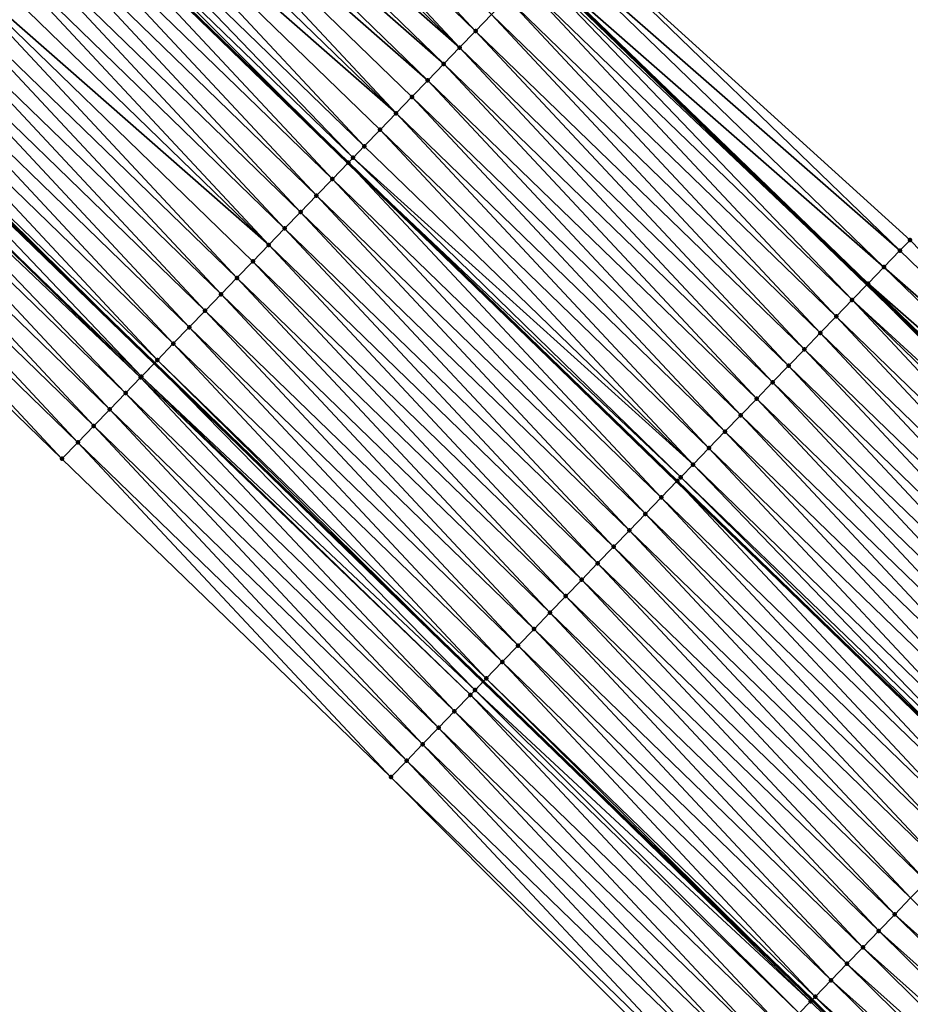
# Model space of a CAD drawing. Header units: feet. Extents: x 2017353 to 2024169, y 808050 to 818690.
# Tile 200 of 256: x 2019377 to 2019416, y 816846 to 816889. Entities that reach past the tile are written whole.
import ezdxf

# ---------------------------------------------------------------- set-up
doc = ezdxf.new("R2010")
doc.units = ezdxf.units.FT
doc.header["$MEASUREMENT"] = 0
for name, color, linetype, lineweight in [('EP_Travel Lane', 172, 'Continuous', 53), ('SB-Road Shots', 141, 'Continuous', 100), ('SB-Road X-Section', 40, 'Continuous', 13), ('STRIPING', 60, 'Continuous', 53)]:
    doc.layers.add(name, color=color, linetype=linetype, lineweight=lineweight)
doc.layers.add('I-77-MM15-17_SB-Surface-BORDER', color=7, linetype='Continuous')
doc.layers.add('I-77-MM15-17_SB-Surface-TIN', color=7, linetype='Continuous')

msp = doc.modelspace()

# ---------------------------------------------------------------- linework, layer by layer
at = {"layer": 'EP_Travel Lane'}
for points in [[(2019299.205944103, 816988.182783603, 258.1857839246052), (2019313.680638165, 816974.3818382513, 258.0544726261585), (2019328.167441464, 816960.5347940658, 257.9053196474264), (2019342.601729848, 816946.6917210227, 257.761268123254), (2019357.036084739, 816932.848584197, 257.6309822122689), (2019371.453173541, 816918.8672223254, 257.5165378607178), (2019385.804393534, 816904.9377977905, 257.3995169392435), (2019400.148569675, 816891.0364399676, 257.2949037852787), (2019414.524422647, 816877.1323609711, 257.1874299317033), (2019428.900270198, 816863.2282872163, 257.0784396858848), (2019443.24323385, 816849.079288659, 256.9530079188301), (2019457.470869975, 816835.0236352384, 256.8390027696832), (2019471.703754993, 816820.9457548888, 256.7502066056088), (2019485.912125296, 816806.8703382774, 256.6795946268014), (2019500.120424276, 816792.7949923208, 256.5844549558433), (2019514.308290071, 816778.5805825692, 256.5020654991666), (2019528.431972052, 816764.4202069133, 256.4280501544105), (2019542.555608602, 816750.2598768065, 256.3388117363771), (2019556.679266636, 816736.0995251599, 256.2567691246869), (2019570.802902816, 816721.9391954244, 256.1673957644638), (2019584.926576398, 816707.7788281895, 256.0905648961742), (2019599.054889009, 816693.6101117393, 256.0054210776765)], [(2019297.001912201, 816956.8951583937, 257.3398401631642), (2019311.46063395, 816943.1210283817, 257.2283707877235), (2019325.895106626, 816929.2777785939, 257.1224470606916), (2019340.329526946, 816915.4345790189, 257.0056871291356), (2019354.642099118, 816901.5519213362, 256.8967837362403), (2019368.993374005, 816887.6224435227, 256.7938984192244), (2019383.368690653, 816873.6914209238, 256.6929661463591), (2019397.744545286, 816859.7873403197, 256.5860008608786), (2019412.120409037, 816845.8832508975, 256.4816220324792), (2019426.279468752, 816831.9125418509, 256.3672030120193), (2019440.507109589, 816817.8568837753, 256.2544132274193), (2019454.682322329, 816803.7670256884, 256.1530595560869), (2019468.811393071, 816789.6116039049, 256.0749637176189), (2019482.94044094, 816775.4562050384, 255.9889808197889), (2019497.039434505, 816761.3600816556, 255.9086383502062), (2019511.183953, 816747.2204417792, 255.8424433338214), (2019525.328468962, 816733.0808044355, 255.7753964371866), (2019539.472912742, 816718.9412392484, 255.6841940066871), (2019553.617413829, 816704.8016167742, 255.6121764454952), (2019567.761926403, 816690.6619828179, 255.5439993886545), (2019581.898355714, 816676.524986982, 255.4645795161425), (2019596.028443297, 816662.3710741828, 255.3732559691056)]]:
    msp.add_polyline3d(points, dxfattribs=at)
at = {"layer": 'I-77-MM15-17_SB-Surface-BORDER', "color": 3, "linetype": 'Continuous', "lineweight": -3}
for points in [[(2019300.422388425, 816989.4585326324, 258.1948991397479), (2019315.102579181, 816975.8731999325, 258.0540224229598), (2019329.593307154, 816962.021663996, 257.8940857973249), (2019344.313794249, 816948.4768486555, 257.7669682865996), (2019358.777141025, 816934.6638752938, 257.6435639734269), (2019373.251221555, 816920.7196527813, 257.5247016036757), (2019387.679423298, 816906.8695602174, 257.4052151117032), (2019401.580289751, 816892.5168312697, 257.2815954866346), (2019416.400893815, 816879.0724469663, 257.195150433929), (2019430.332007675, 816864.7086461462, 257.0723458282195), (2019443.987407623, 816849.8326191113, 256.9463757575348), (2019458.215052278, 816835.7769451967, 256.8361044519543), (2019473.152770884, 816822.4084731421, 256.7474642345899), (2019487.361099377, 816808.333090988, 256.6636853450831), (2019501.56942545, 816794.2577112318, 256.579049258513), (2019515.766285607, 816780.0348445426, 256.4936795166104), (2019529.889920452, 816765.8744625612, 256.4128446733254), (2019544.013520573, 816751.7141153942, 256.320376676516), (2019558.404484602, 816737.8202387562, 256.2613470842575), (2019572.622799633, 816723.7543294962, 256.1740974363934), (2019586.61567226, 816709.4635027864, 256.0969242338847), (2019600.190593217, 816694.7413454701, 256.0090278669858)], [(2019608.276651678, 816646.3437009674, 255.1490394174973), (2019593.048299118, 816659.4040844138, 255.1851197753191), (2019578.160082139, 816672.8032454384, 255.224659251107), (2019563.65234179, 816686.5646058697, 255.2853941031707), (2019549.60163993, 816700.797712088, 255.3694940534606), (2019534.769811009, 816714.2520762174, 255.3936049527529), (2019520.646189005, 816728.4124453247, 255.4787440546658), (2019506.522519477, 816742.5728620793, 255.5479598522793), (2019492.398842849, 816756.7332859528, 255.6147889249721), (2019478.246184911, 816770.719348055, 255.6904573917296), (2019464.50417199, 816785.2653034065, 255.7994794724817), (2019450.580827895, 816799.6282719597, 255.8987173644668), (2019436.645058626, 816813.9494445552, 256.0154732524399), (2019422.140988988, 816827.7254592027, 256.1067916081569), (2019407.806514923, 816841.4248918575, 256.2086313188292), (2019393.706323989, 816855.6139275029, 256.3245043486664), (2019379.330458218, 816869.5180266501, 256.4271559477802), (2019364.947845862, 816883.4563896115, 256.5400762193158), (2019350.596602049, 816897.3858413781, 256.6504175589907), (2019336.308334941, 816911.2439372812, 256.7694652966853), (2019321.873924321, 816925.0871361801, 256.887341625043), (2019307.439458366, 816938.9303881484, 256.9937612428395), (2019293.072705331, 816952.7762279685, 257.1013300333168)]]:
    msp.add_polyline3d(points, dxfattribs=at)
at = {"layer": 'I-77-MM15-17_SB-Surface-TIN', "color": 128, "linetype": 'Continuous', "lineweight": -3}
for points in [[(2019397.40874512, 816888.2042664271, 257.2070369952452), (2019383.755994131, 816902.8278525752, 257.3377157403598), (2019383.059421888, 816902.1103659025, 257.3148178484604)], [(2019397.40874512, 816888.2042664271, 257.2070369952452), (2019398.104034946, 816888.92299591, 257.2287475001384), (2019383.755994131, 816902.8278525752, 257.3377157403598)], [(2019396.713456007, 816887.4855362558, 257.1855305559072), (2019383.059421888, 816902.1103659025, 257.3148178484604), (2019382.362852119, 816901.392876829, 257.2925558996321)], [(2019396.713456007, 816887.4855362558, 257.1855305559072), (2019397.40874512, 816888.2042664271, 257.2070369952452), (2019383.059421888, 816902.1103659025, 257.3148178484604)], [(2019396.713456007, 816887.4855362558, 257.1855305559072), (2019382.362852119, 816901.392876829, 257.2925558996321), (2019381.666303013, 816900.6753676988, 257.2756072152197)], [(2019396.018182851, 816886.7667906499, 257.168598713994), (2019381.666303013, 816900.6753676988, 257.2756072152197), (2019380.969737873, 816899.9578741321, 257.2545355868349)], [(2019396.018182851, 816886.7667906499, 257.168598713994), (2019396.713456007, 816887.4855362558, 257.1855305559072), (2019381.666303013, 816900.6753676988, 257.2756072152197)], [(2019395.32289102, 816886.0480631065, 257.1463133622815), (2019380.969737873, 816899.9578741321, 257.2545355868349), (2019380.273168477, 816899.2403846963, 257.2323696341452)], [(2019395.32289102, 816886.0480631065, 257.1463133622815), (2019396.018182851, 816886.7667906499, 257.168598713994), (2019380.969737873, 816899.9578741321, 257.2545355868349)], [(2019393.932318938, 816884.6105968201, 257.1050620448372), (2019380.273168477, 816899.2403846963, 257.2323696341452), (2019379.576594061, 816898.5229001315, 257.2089133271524)], [(2019393.932318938, 816884.6105968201, 257.1050620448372), (2019394.62761133, 816885.329323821, 257.1275081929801), (2019380.273168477, 816899.2403846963, 257.2323696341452)], [(2019394.62761133, 816885.329323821, 257.1275081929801), (2019395.32289102, 816886.0480631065, 257.1463133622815), (2019380.273168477, 816899.2403846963, 257.2323696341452)], [(2019393.932318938, 816884.6105968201, 257.1050620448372), (2019379.576594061, 816898.5229001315, 257.2089133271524), (2019378.880025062, 816897.8054103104, 257.1868494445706)], [(2019392.54172754, 816883.1731492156, 257.0582736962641), (2019378.880025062, 816897.8054103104, 257.1868494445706), (2019378.183432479, 816897.0879433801, 257.1587215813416)], [(2019392.54172754, 816883.1731492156, 257.0582736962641), (2019393.237032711, 816883.8918638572, 257.0843829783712), (2019378.880025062, 816897.8054103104, 257.1868494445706)], [(2019393.237032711, 816883.8918638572, 257.0843829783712), (2019393.932318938, 816884.6105968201, 257.1050620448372), (2019378.880025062, 816897.8054103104, 257.1868494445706)], [(2019392.054655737, 816882.6696436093, 257.0450138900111), (2019378.183432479, 816897.0879433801, 257.1587215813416), (2019377.67700088, 816896.5662397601, 257.1506225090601)], [(2019392.054655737, 816882.6696436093, 257.0450138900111), (2019392.54172754, 816883.1731492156, 257.0582736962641), (2019378.183432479, 816897.0879433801, 257.1587215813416)], [(2019391.151111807, 816881.7357251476, 257.00450943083), (2019377.478276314, 816896.3615948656, 257.1381360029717), (2019376.790260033, 816895.6529971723, 257.1057368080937)], [(2019377.486870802, 816896.3704464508, 257.1385407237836), (2019377.478276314, 816896.3615948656, 257.1381360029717), (2019391.837854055, 816882.4455661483, 257.0335092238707)], [(2019391.151111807, 816881.7357251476, 257.00450943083), (2019391.837854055, 816882.4455661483, 257.0335092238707), (2019377.478276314, 816896.3615948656, 257.1381360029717)], [(2019391.846428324, 816882.4544288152, 257.033871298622), (2019377.67700088, 816896.5662397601, 257.1506225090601), (2019377.486870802, 816896.3704464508, 257.1385407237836)], [(2019391.846428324, 816882.4544288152, 257.033871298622), (2019377.486870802, 816896.3704464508, 257.1385407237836), (2019391.837854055, 816882.4455661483, 257.0335092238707)], [(2019391.846428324, 816882.4544288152, 257.033871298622), (2019392.054655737, 816882.6696436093, 257.0450138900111), (2019377.67700088, 816896.5662397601, 257.1506225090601)], [(2019390.45580935, 816881.0170078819, 256.9791779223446), (2019376.790260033, 816895.6529971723, 257.1057368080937), (2019376.093676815, 816894.9355211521, 257.0800169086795)], [(2019390.45580935, 816881.0170078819, 256.9791779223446), (2019391.151111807, 816881.7357251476, 257.00450943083), (2019376.790260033, 816895.6529971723, 257.1057368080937)], [(2019389.760477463, 816880.298319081, 256.9454097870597), (2019376.093676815, 816894.9355211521, 257.0800169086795), (2019375.397064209, 816894.218073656, 257.0467408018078)], [(2019389.760477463, 816880.298319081, 256.9454097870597), (2019390.45580935, 816881.0170078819, 256.9791779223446), (2019376.093676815, 816894.9355211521, 257.0800169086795)], [(2019389.065148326, 816879.5796276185, 256.9124304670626), (2019375.397064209, 816894.218073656, 257.0467408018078), (2019374.700459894, 816893.5006181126, 257.0155964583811)], [(2019389.065148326, 816879.5796276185, 256.9124304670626), (2019389.760477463, 816880.298319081, 256.9454097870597), (2019375.397064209, 816894.218073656, 257.0467408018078)], [(2019388.369853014, 816878.8609034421, 256.8891471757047), (2019374.700459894, 816893.5006181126, 257.0155964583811), (2019374.003881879, 816892.7831370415, 256.9912146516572)], [(2019388.369853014, 816878.8609034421, 256.8891471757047), (2019389.065148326, 816879.5796276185, 256.9124304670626), (2019374.700459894, 816893.5006181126, 257.0155964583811)], [(2019388.369853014, 816878.8609034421, 256.8891471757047), (2019374.003881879, 816892.7831370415, 256.9912146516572), (2019373.307312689, 816892.0656474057, 256.9691016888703)], [(2019415.956169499, 816878.612718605, 257.1829075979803), (2019401.580289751, 816892.5168312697, 257.2815954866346), (2019400.885096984, 816891.7980079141, 257.2877076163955)], [(2019415.956169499, 816878.612718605, 257.1829075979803), (2019416.400893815, 816879.0724469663, 257.195150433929), (2019401.580289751, 816892.5168312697, 257.2815954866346)], [(2019386.979258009, 816877.4234593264, 256.8413248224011), (2019373.307312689, 816892.0656474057, 256.9691016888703), (2019372.610736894, 816891.348164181, 256.9452903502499)], [(2019386.979258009, 816877.4234593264, 256.8413248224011), (2019387.67456832, 816878.1421689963, 256.8689076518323), (2019373.307312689, 816892.0656474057, 256.9691016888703)], [(2019387.67456832, 816878.1421689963, 256.8689076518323), (2019388.369853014, 816878.8609034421, 256.8891471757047), (2019373.307312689, 816892.0656474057, 256.9691016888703)], [(2019415.26096164, 816877.8939098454, 257.1846950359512), (2019400.885096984, 816891.7980079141, 257.2877076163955), (2019400.189905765, 816891.0791830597, 257.2942640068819)], [(2019415.26096164, 816877.8939098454, 257.1846950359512), (2019415.956169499, 816878.612718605, 257.1829075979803), (2019400.885096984, 816891.7980079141, 257.2877076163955)], [(2019386.283943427, 816876.7047537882, 256.8125173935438), (2019372.610736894, 816891.348164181, 256.9452903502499), (2019371.914160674, 816890.6306813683, 256.9213699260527)], [(2019386.283943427, 816876.7047537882, 256.8125173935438), (2019386.979258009, 816877.4234593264, 256.8413248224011), (2019372.610736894, 816891.348164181, 256.9452903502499)], [(2019413.870529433, 816876.4563082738, 257.1835432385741), (2019400.024872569, 816890.908532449, 257.2968183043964), (2019399.494655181, 816890.3604156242, 257.2838022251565)], [(2019400.024872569, 816890.908532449, 257.2968183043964), (2019414.524422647, 816877.1323609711, 257.1874299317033), (2019400.148569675, 816891.0364399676, 257.2949037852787)], [(2019413.870529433, 816876.4563082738, 257.1835432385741), (2019414.524422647, 816877.1323609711, 257.1874299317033), (2019400.024872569, 816890.908532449, 257.2968183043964)], [(2019414.565757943, 816877.1750970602, 257.1876756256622), (2019400.189905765, 816891.0791830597, 257.2942640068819), (2019400.148569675, 816891.0364399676, 257.2949037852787)], [(2019414.565757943, 816877.1750970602, 257.1876756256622), (2019400.148569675, 816891.0364399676, 257.2949037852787), (2019414.524422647, 816877.1323609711, 257.1874299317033)], [(2019414.565757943, 816877.1750970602, 257.1876756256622), (2019415.26096164, 816877.8939098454, 257.1846950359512), (2019400.189905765, 816891.0791830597, 257.2942640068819)], [(2019385.588626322, 816875.9860506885, 256.7829872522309), (2019371.914160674, 816890.6306813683, 256.9213699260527), (2019371.217574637, 816889.9132080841, 256.8949252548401)], [(2019385.588626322, 816875.9860506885, 256.7829872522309), (2019386.283943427, 816876.7047537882, 256.8125173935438), (2019371.914160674, 816890.6306813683, 256.9213699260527)], [(2019413.175217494, 816875.7376001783, 257.1554950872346), (2019399.494655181, 816890.3604156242, 257.2838022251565), (2019398.799331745, 816889.641718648, 257.2524571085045)], [(2019413.175217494, 816875.7376001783, 257.1554950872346), (2019413.870529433, 816876.4563082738, 257.1835432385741), (2019399.494655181, 816890.3604156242, 257.2838022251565)], [(2019384.89331105, 816875.267345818, 256.7539819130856), (2019371.217574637, 816889.9132080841, 256.8949252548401), (2019370.520982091, 816889.1957411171, 256.8668071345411)], [(2019384.89331105, 816875.267345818, 256.7539819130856), (2019385.588626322, 816875.9860506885, 256.7829872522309), (2019371.217574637, 816889.9132080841, 256.8949252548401)], [(2019412.479915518, 816875.0188824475, 257.1303027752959), (2019398.799331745, 816889.641718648, 257.2524571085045), (2019398.104034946, 816888.92299591, 257.2287475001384)], [(2019412.479915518, 816875.0188824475, 257.1303027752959), (2019413.175217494, 816875.7376001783, 257.1554950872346), (2019398.799331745, 816889.641718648, 257.2524571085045)], [(2019384.198005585, 816874.5486314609, 256.7277883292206), (2019370.520982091, 816889.1957411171, 256.8668071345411), (2019369.824408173, 816888.4782560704, 256.8434784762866)], [(2019384.198005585, 816874.5486314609, 256.7277883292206), (2019384.89331105, 816875.267345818, 256.7539819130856), (2019370.520982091, 816889.1957411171, 256.8668071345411)], [(2019411.784628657, 816874.300150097, 257.1094435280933), (2019398.104034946, 816888.92299591, 257.2287475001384), (2019397.40874512, 816888.2042664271, 257.2070369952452)], [(2019411.784628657, 816874.300150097, 257.1094435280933), (2019412.479915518, 816875.0188824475, 257.1303027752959), (2019398.104034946, 816888.92299591, 257.2287475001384)], [(2019383.502702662, 816873.8299146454, 256.7023233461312), (2019369.824408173, 816888.4782560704, 256.8434784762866), (2019369.127770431, 816887.7608329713, 256.8037393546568)], [(2019383.502702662, 816873.8299146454, 256.7023233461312), (2019384.198005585, 816874.5486314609, 256.7277883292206), (2019369.824408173, 816888.4782560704, 256.8434784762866)], [(2019411.089346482, 816873.5814132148, 257.0899274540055), (2019397.40874512, 816888.2042664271, 257.2070369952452), (2019396.713456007, 816887.4855362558, 257.1855305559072)], [(2019411.089346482, 816873.5814132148, 257.0899274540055), (2019411.784628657, 816874.300150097, 257.1094435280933), (2019397.40874512, 816888.2042664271, 257.2070369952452)], [(2019369.127770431, 816887.7608329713, 256.8037393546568), (2019368.993374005, 816887.6224435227, 256.7938984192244), (2019383.368690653, 816873.6914209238, 256.6929661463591)], [(2019383.502702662, 816873.8299146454, 256.7023233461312), (2019369.127770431, 816887.7608329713, 256.8037393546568), (2019383.368690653, 816873.6914209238, 256.6929661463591)], [(2019382.807319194, 816873.1112757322, 256.6537691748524), (2019368.993374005, 816887.6224435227, 256.7938984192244), (2019368.431088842, 816887.043452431, 256.7527261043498)], [(2019382.807319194, 816873.1112757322, 256.6537691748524), (2019383.368690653, 816873.6914209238, 256.6929661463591), (2019368.993374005, 816887.6224435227, 256.7938984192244)], [(2019410.394065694, 816872.862674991, 257.0708089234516), (2019396.713456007, 816887.4855362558, 257.1855305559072), (2019396.018182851, 816886.7667906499, 257.168598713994)], [(2019410.394065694, 816872.862674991, 257.0708089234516), (2019411.089346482, 816873.5814132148, 257.0899274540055), (2019396.713456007, 816887.4855362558, 257.1855305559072)], [(2019382.769589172, 816873.0722883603, 256.6504986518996), (2019368.431088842, 816887.043452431, 256.7527261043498), (2019368.24030216, 816886.8470072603, 256.7374798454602)], [(2019382.769589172, 816873.0722883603, 256.6504986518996), (2019382.807319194, 816873.1112757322, 256.6537691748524), (2019368.431088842, 816887.043452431, 256.7527261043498)], [(2019382.111911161, 816872.3926605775, 256.5981732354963), (2019368.24030216, 816886.8470072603, 256.7374798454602), (2019367.734392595, 816886.3260861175, 256.6979439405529)], [(2019382.111911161, 816872.3926605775, 256.5981732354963), (2019382.769589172, 816873.0722883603, 256.6504986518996), (2019368.24030216, 816886.8470072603, 256.7374798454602)], [(2019409.698779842, 816872.1439416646, 257.0502389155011), (2019396.018182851, 816886.7667906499, 257.168598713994), (2019395.32289102, 816886.0480631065, 257.1463133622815)], [(2019409.698779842, 816872.1439416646, 257.0502389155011), (2019410.394065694, 816872.862674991, 257.0708089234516), (2019396.018182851, 816886.7667906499, 257.168598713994)], [(2019381.416560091, 816871.673990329, 256.5589063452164), (2019367.734392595, 816886.3260861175, 256.6979439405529), (2019367.037779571, 816885.6086390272, 256.6645603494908)], [(2019381.416560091, 816871.673990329, 256.5589063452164), (2019382.111911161, 816872.3926605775, 256.5981732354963), (2019367.734392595, 816886.3260861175, 256.6979439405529)], [(2019409.003504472, 816871.425198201, 257.03267345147), (2019395.32289102, 816886.0480631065, 257.1463133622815), (2019394.62761133, 816885.329323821, 257.1275081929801)], [(2019409.003504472, 816871.425198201, 257.03267345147), (2019409.698779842, 816872.1439416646, 257.0502389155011), (2019395.32289102, 816886.0480631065, 257.1463133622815)], [(2019380.721174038, 816870.9553539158, 256.5096112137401), (2019367.037779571, 816885.6086390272, 256.6645603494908), (2019366.341103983, 816884.8912526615, 256.6150902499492)], [(2019380.721174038, 816870.9553539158, 256.5096112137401), (2019381.416560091, 816871.673990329, 256.5589063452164), (2019367.037779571, 816885.6086390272, 256.6645603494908)], [(2019408.308216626, 816870.7064668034, 257.0115317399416), (2019394.62761133, 816885.329323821, 257.1275081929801), (2019393.932318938, 816884.6105968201, 257.1050620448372)], [(2019408.308216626, 816870.7064668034, 257.0115317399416), (2019409.003504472, 816871.425198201, 257.03267345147), (2019394.62761133, 816885.329323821, 257.1275081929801)], [(2019380.025820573, 816870.2366859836, 256.4696578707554), (2019366.341103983, 816884.8912526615, 256.6150902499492), (2019365.644476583, 816884.1738195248, 256.578010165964)], [(2019380.025820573, 816870.2366859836, 256.4696578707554), (2019380.721174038, 816870.9553539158, 256.5096112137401), (2019366.341103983, 816884.8912526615, 256.6150902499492)], [(2019407.612922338, 816869.9877416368, 256.9885433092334), (2019393.932318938, 816884.6105968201, 257.1050620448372), (2019393.237032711, 816883.8918638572, 257.0843829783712)], [(2019407.612922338, 816869.9877416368, 256.9885433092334), (2019408.308216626, 816870.7064668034, 257.0115317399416), (2019393.932318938, 816884.6105968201, 257.1050620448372)], [(2019379.330458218, 816869.5180266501, 256.4271559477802), (2019365.644476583, 816884.1738195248, 256.578010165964), (2019364.947845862, 816883.4563896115, 256.5400762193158)], [(2019379.330458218, 816869.5180266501, 256.4271559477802), (2019380.025820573, 816870.2366859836, 256.4696578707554), (2019365.644476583, 816884.1738195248, 256.578010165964)], [(2019406.91762445, 816869.2690199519, 256.9645229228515), (2019393.237032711, 816883.8918638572, 257.0843829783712), (2019392.54172754, 816883.1731492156, 257.0582736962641)], [(2019406.91762445, 816869.2690199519, 256.9645229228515), (2019407.612922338, 816869.9877416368, 256.9885433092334), (2019393.237032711, 816883.8918638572, 257.0843829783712)], [(2019406.91762445, 816869.2690199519, 256.9645229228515), (2019392.54172754, 816883.1731492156, 257.0582736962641), (2019392.054655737, 816882.6696436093, 257.0450138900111)], [(2019406.380954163, 816868.7142217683, 256.9528706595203), (2019392.054655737, 816882.6696436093, 257.0450138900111), (2019391.846428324, 816882.4544288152, 257.033871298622)], [(2019406.380954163, 816868.7142217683, 256.9528706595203), (2019406.91762445, 816869.2690199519, 256.9645229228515), (2019392.054655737, 816882.6696436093, 257.0450138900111)], [(2019405.527009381, 816867.8315952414, 256.910951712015), (2019391.837854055, 816882.4455661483, 257.0335092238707), (2019391.151111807, 816881.7357251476, 257.00450943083)], [(2019391.846428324, 816882.4544288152, 257.033871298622), (2019391.837854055, 816882.4455661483, 257.0335092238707), (2019406.213767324, 816868.5414288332, 256.9433361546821)], [(2019405.527009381, 816867.8315952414, 256.910951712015), (2019406.213767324, 816868.5414288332, 256.9433361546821), (2019391.837854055, 816882.4455661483, 257.0335092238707)], [(2019406.222337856, 816868.5502873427, 256.9437403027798), (2019391.846428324, 816882.4544288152, 257.033871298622), (2019406.213767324, 816868.5414288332, 256.9433361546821)], [(2019406.222337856, 816868.5502873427, 256.9437403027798), (2019406.380954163, 816868.7142217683, 256.9528706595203), (2019391.846428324, 816882.4544288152, 257.033871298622)], [(2019404.831695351, 816867.1128891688, 256.8823040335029), (2019391.151111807, 816881.7357251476, 257.00450943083), (2019390.45580935, 816881.0170078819, 256.9791779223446)], [(2019404.831695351, 816867.1128891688, 256.8823040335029), (2019405.527009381, 816867.8315952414, 256.910951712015), (2019391.151111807, 816881.7357251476, 257.00450943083)], [(2019404.136361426, 816866.3942023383, 256.8479532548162), (2019390.45580935, 816881.0170078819, 256.9791779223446), (2019389.760477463, 816880.298319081, 256.9454097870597)], [(2019404.136361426, 816866.3942023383, 256.8479532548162), (2019404.831695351, 816867.1128891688, 256.8823040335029), (2019390.45580935, 816881.0170078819, 256.9791779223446)], [(2019403.441034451, 816865.6755087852, 256.8155949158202), (2019389.760477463, 816880.298319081, 256.9454097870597), (2019389.065148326, 816879.5796276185, 256.9124304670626)], [(2019403.441034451, 816865.6755087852, 256.8155949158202), (2019404.136361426, 816866.3942023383, 256.8479532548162), (2019389.760477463, 816880.298319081, 256.9454097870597)], [(2019402.745730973, 816864.9567925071, 256.7899720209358), (2019389.065148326, 816879.5796276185, 256.9124304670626), (2019388.369853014, 816878.8609034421, 256.8891471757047)], [(2019402.745730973, 816864.9567925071, 256.7899720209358), (2019403.441034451, 816865.6755087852, 256.8155949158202), (2019389.065148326, 816879.5796276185, 256.9124304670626)], [(2019402.050436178, 816864.2380678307, 256.7668382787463), (2019388.369853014, 816878.8609034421, 256.8891471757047), (2019387.67456832, 816878.1421689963, 256.8689076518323)], [(2019402.050436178, 816864.2380678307, 256.7668382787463), (2019402.745730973, 816864.9567925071, 256.7899720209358), (2019388.369853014, 816878.8609034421, 256.8891471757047)], [(2019430.332007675, 816864.7086461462, 257.0723458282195), (2019416.400893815, 816879.0724469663, 257.195150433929), (2019415.956169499, 816878.612718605, 257.1829075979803)], [(2019430.332007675, 816864.7086461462, 257.0723458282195), (2019415.956169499, 816878.612718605, 257.1829075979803), (2019415.26096164, 816877.8939098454, 257.1846950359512)], [(2019401.355125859, 816863.5193581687, 256.739254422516), (2019387.67456832, 816878.1421689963, 256.8689076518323), (2019386.979258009, 816877.4234593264, 256.8413248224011)], [(2019401.355125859, 816863.5193581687, 256.739254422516), (2019402.050436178, 816864.2380678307, 256.7668382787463), (2019387.67456832, 816878.1421689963, 256.8689076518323)], [(2019429.636796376, 816863.9898407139, 257.0731457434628), (2019415.26096164, 816877.8939098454, 257.1846950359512), (2019414.565757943, 816877.1750970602, 257.1876756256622)], [(2019429.636796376, 816863.9898407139, 257.0731457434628), (2019430.332007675, 816864.7086461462, 257.0723458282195), (2019415.26096164, 816877.8939098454, 257.1846950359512)], [(2019400.65982402, 816862.8006403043, 256.7141016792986), (2019386.979258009, 816877.4234593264, 256.8413248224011), (2019386.283943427, 816876.7047537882, 256.8125173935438)], [(2019400.65982402, 816862.8006403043, 256.7141016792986), (2019401.355125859, 816863.5193581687, 256.739254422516), (2019386.979258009, 816877.4234593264, 256.8413248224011)], [(2019428.634792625, 816862.9537898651, 257.0801748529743), (2019414.524422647, 816877.1323609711, 257.1874299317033), (2019413.870529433, 816876.4563082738, 257.1835432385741)], [(2019428.941599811, 816863.2710210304, 257.0781695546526), (2019414.565757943, 816877.1750970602, 257.1876756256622), (2019414.524422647, 816877.1323609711, 257.1874299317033)], [(2019428.941599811, 816863.2710210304, 257.0781695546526), (2019414.524422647, 816877.1323609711, 257.1874299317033), (2019428.900270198, 816863.2282872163, 257.0784396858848)], [(2019428.634792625, 816862.9537898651, 257.0801748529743), (2019428.900270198, 816863.2282872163, 257.0784396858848), (2019414.524422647, 816877.1323609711, 257.1874299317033)], [(2019428.941599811, 816863.2710210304, 257.0781695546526), (2019429.636796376, 816863.9898407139, 257.0731457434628), (2019414.565757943, 816877.1750970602, 257.1876756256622)], [(2019399.964511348, 816862.0819329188, 256.6858431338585), (2019386.283943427, 816876.7047537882, 256.8125173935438), (2019385.588626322, 816875.9860506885, 256.7829872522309)], [(2019399.964511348, 816862.0819329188, 256.6858431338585), (2019400.65982402, 816862.8006403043, 256.7141016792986), (2019386.283943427, 816876.7047537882, 256.8125173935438)], [(2019427.551047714, 816861.8335354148, 257.0426472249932), (2019413.870529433, 816876.4563082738, 257.1835432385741), (2019413.175217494, 816875.7376001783, 257.1554950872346)], [(2019427.551047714, 816861.8335354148, 257.0426472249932), (2019428.246366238, 816862.5522371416, 257.072584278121), (2019413.870529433, 816876.4563082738, 257.1835432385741)], [(2019428.246366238, 816862.5522371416, 257.072584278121), (2019428.634792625, 816862.9537898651, 257.0801748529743), (2019413.870529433, 816876.4563082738, 257.1835432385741)], [(2019399.269200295, 816861.3632239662, 256.6580490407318), (2019385.588626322, 816875.9860506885, 256.7829872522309), (2019384.89331105, 816875.267345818, 256.7539819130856)], [(2019399.269200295, 816861.3632239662, 256.6580490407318), (2019399.964511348, 816862.0819329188, 256.6858431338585), (2019385.588626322, 816875.9860506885, 256.7829872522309)], [(2019426.855752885, 816861.1148107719, 257.0195022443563), (2019413.175217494, 816875.7376001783, 257.1554950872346), (2019412.479915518, 816875.0188824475, 257.1303027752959)], [(2019426.855752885, 816861.1148107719, 257.0195022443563), (2019427.551047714, 816861.8335354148, 257.0426472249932), (2019413.175217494, 816875.7376001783, 257.1554950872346)], [(2019398.573884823, 816860.6445192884, 256.6289879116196), (2019384.89331105, 816875.267345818, 256.7539819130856), (2019384.198005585, 816874.5486314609, 256.7277883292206)], [(2019398.573884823, 816860.6445192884, 256.6289879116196), (2019399.269200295, 816861.3632239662, 256.6580490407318), (2019384.89331105, 816875.267345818, 256.7539819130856)], [(2019426.160477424, 816860.3960673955, 257.0019096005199), (2019412.479915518, 816875.0188824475, 257.1303027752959), (2019411.784628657, 816874.300150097, 257.1094435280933)], [(2019426.160477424, 816860.3960673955, 257.0019096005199), (2019426.855752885, 816861.1148107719, 257.0195022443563), (2019412.479915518, 816875.0188824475, 257.1303027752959)], [(2019397.878553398, 816859.9258300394, 256.5953539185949), (2019384.198005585, 816874.5486314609, 256.7277883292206), (2019383.502702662, 816873.8299146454, 256.7023233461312)], [(2019397.878553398, 816859.9258300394, 256.5953539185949), (2019398.573884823, 816860.6445192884, 256.6289879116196), (2019384.198005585, 816874.5486314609, 256.7277883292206)], [(2019425.465217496, 816859.6773089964, 256.9887694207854), (2019411.784628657, 816874.300150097, 257.1094435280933), (2019411.089346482, 816873.5814132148, 257.0899274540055)], [(2019425.465217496, 816859.6773089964, 256.9887694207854), (2019426.160477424, 816860.3960673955, 257.0019096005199), (2019411.784628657, 816874.300150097, 257.1094435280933)], [(2019397.386694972, 816859.4175224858, 256.5610248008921), (2019383.368690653, 816873.6914209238, 256.6929661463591), (2019382.807319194, 816873.1112757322, 256.6537691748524)], [(2019383.502702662, 816873.8299146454, 256.7023233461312), (2019383.368690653, 816873.6914209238, 256.6929661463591), (2019397.744545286, 816859.7873403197, 256.5860008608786)], [(2019397.386694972, 816859.4175224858, 256.5610248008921), (2019397.744545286, 816859.7873403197, 256.5860008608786), (2019383.368690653, 816873.6914209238, 256.6929661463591)], [(2019397.878553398, 816859.9258300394, 256.5953539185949), (2019383.502702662, 816873.8299146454, 256.7023233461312), (2019397.744545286, 816859.7873403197, 256.5860008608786)], [(2019424.769961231, 816858.9585470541, 256.9766795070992), (2019411.089346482, 816873.5814132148, 257.0899274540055), (2019410.394065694, 816872.862674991, 257.0708089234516)], [(2019424.769961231, 816858.9585470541, 256.9766795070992), (2019425.465217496, 816859.6773089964, 256.9887694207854), (2019411.089346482, 816873.5814132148, 257.0899274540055)], [(2019396.487772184, 816858.488566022, 256.4941553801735), (2019382.769589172, 816873.0722883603, 256.6504986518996), (2019382.111911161, 816872.3926605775, 256.5981732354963)], [(2019397.183165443, 816859.2071954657, 256.5455149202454), (2019382.807319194, 816873.1112757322, 256.6537691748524), (2019382.769589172, 816873.0722883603, 256.6504986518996)], [(2019396.487772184, 816858.488566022, 256.4941553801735), (2019397.183165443, 816859.2071954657, 256.5455149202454), (2019382.769589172, 816873.0722883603, 256.6504986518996)], [(2019397.183165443, 816859.2071954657, 256.5455149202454), (2019397.386694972, 816859.4175224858, 256.5610248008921), (2019382.807319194, 816873.1112757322, 256.6537691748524)], [(2019424.074677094, 816858.2398120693, 256.9565996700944), (2019410.394065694, 816872.862674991, 257.0708089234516), (2019409.698779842, 816872.1439416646, 257.0502389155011)], [(2019424.074677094, 816858.2398120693, 256.9565996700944), (2019424.769961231, 816858.9585470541, 256.9766795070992), (2019410.394065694, 816872.862674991, 257.0708089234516)], [(2019395.792415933, 816857.7699007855, 256.4534043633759), (2019382.111911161, 816872.3926605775, 256.5981732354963), (2019381.416560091, 816871.673990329, 256.5589063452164)], [(2019395.792415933, 816857.7699007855, 256.4534043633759), (2019396.487772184, 816858.488566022, 256.4941553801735), (2019382.111911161, 816872.3926605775, 256.5981732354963)], [(2019423.379388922, 816857.5210809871, 256.9353631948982), (2019409.698779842, 816872.1439416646, 257.0502389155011), (2019409.003504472, 816871.425198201, 257.03267345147)], [(2019423.379388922, 816857.5210809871, 256.9353631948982), (2019424.074677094, 816858.2398120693, 256.9565996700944), (2019409.698779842, 816872.1439416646, 257.0502389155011)], [(2019395.097037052, 816857.0512574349, 256.4061666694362), (2019381.416560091, 816871.673990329, 256.5589063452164), (2019380.721174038, 816870.9553539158, 256.5096112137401)], [(2019395.097037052, 816857.0512574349, 256.4061666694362), (2019395.792415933, 816857.7699007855, 256.4534043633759), (2019381.416560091, 816871.673990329, 256.5589063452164)], [(2019422.684112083, 816856.802338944, 256.9173753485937), (2019409.003504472, 816871.425198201, 257.03267345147), (2019408.308216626, 816870.7064668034, 257.0115317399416)], [(2019422.684112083, 816856.802338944, 256.9173753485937), (2019423.379388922, 816857.5210809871, 256.9353631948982), (2019409.003504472, 816871.425198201, 257.03267345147)], [(2019394.401684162, 816856.3325889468, 256.3663794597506), (2019380.721174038, 816870.9553539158, 256.5096112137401), (2019380.025820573, 816870.2366859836, 256.4696578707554)], [(2019394.401684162, 816856.3325889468, 256.3663794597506), (2019395.097037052, 816857.0512574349, 256.4061666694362), (2019380.721174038, 816870.9553539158, 256.5096112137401)], [(2019421.988821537, 816856.0836101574, 256.8954584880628), (2019408.308216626, 816870.7064668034, 257.0115317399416), (2019407.612922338, 816869.9877416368, 256.9885433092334)], [(2019421.988821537, 816856.0836101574, 256.8954584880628), (2019422.684112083, 816856.802338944, 256.9173753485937), (2019408.308216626, 816870.7064668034, 257.0115317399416)], [(2019393.706323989, 816855.6139275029, 256.3245043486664), (2019380.025820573, 816870.2366859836, 256.4696578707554), (2019379.330458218, 816869.5180266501, 256.4271559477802)], [(2019393.706323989, 816855.6139275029, 256.3245043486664), (2019394.401684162, 816856.3325889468, 256.3663794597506), (2019380.025820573, 816870.2366859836, 256.4696578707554)], [(2019421.293519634, 816855.3648923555, 256.8702858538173), (2019407.612922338, 816869.9877416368, 256.9885433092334), (2019406.91762445, 816869.2690199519, 256.9645229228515)], [(2019421.293519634, 816855.3648923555, 256.8702858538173), (2019421.988821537, 816856.0836101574, 256.8954584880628), (2019407.612922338, 816869.9877416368, 256.9885433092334)], [(2019420.802776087, 816854.8576215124, 256.852572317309), (2019406.91762445, 816869.2690199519, 256.9645229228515), (2019406.380954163, 816868.7142217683, 256.9528706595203)], [(2019420.802776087, 816854.8576215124, 256.852572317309), (2019421.293519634, 816855.3648923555, 256.8702858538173), (2019406.91762445, 816869.2690199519, 256.9645229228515)], [(2019419.90288739, 816853.9274842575, 256.8117883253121), (2019406.213767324, 816868.5414288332, 256.9433361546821), (2019405.527009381, 816867.8315952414, 256.910951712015)], [(2019406.222337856, 816868.5502873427, 256.9437403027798), (2019406.213767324, 816868.5414288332, 256.9433361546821), (2019420.589646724, 816854.637324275, 256.8434597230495)], [(2019419.90288739, 816853.9274842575, 256.8117883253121), (2019420.589646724, 816854.637324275, 256.8434597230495), (2019406.213767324, 816868.5414288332, 256.9433361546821)], [(2019420.598213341, 816854.6461787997, 256.8438547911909), (2019406.380954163, 816868.7142217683, 256.9528706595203), (2019406.222337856, 816868.5502873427, 256.9437403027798)], [(2019420.598213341, 816854.6461787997, 256.8438547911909), (2019406.222337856, 816868.5502873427, 256.9437403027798), (2019420.589646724, 816854.637324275, 256.8434597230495)], [(2019420.598213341, 816854.6461787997, 256.8438547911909), (2019420.802776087, 816854.8576215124, 256.852572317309), (2019406.380954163, 816868.7142217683, 256.9528706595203)], [(2019419.207571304, 816853.2087801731, 256.7825500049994), (2019405.527009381, 816867.8315952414, 256.910951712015), (2019404.831695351, 816867.1128891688, 256.8823040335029)], [(2019419.207571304, 816853.2087801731, 256.7825500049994), (2019419.90288739, 816853.9274842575, 256.8117883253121), (2019405.527009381, 816867.8315952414, 256.910951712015)], [(2019418.512239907, 816852.4900908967, 256.7489228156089), (2019404.831695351, 816867.1128891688, 256.8823040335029), (2019404.136361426, 816866.3942023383, 256.8479532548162)], [(2019418.512239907, 816852.4900908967, 256.7489228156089), (2019419.207571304, 816853.2087801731, 256.7825500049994), (2019404.831695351, 816867.1128891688, 256.8823040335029)], [(2019417.816912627, 816851.7713976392, 256.7164755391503), (2019404.136361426, 816866.3942023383, 256.8479532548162), (2019403.441034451, 816865.6755087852, 256.8155949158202)], [(2019417.816912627, 816851.7713976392, 256.7164755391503), (2019418.512239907, 816852.4900908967, 256.7489228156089), (2019404.136361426, 816866.3942023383, 256.8479532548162)], [(2019417.121600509, 816851.052689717, 256.6883747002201), (2019403.441034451, 816865.6755087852, 256.8155949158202), (2019402.745730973, 816864.9567925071, 256.7899720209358)], [(2019417.121600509, 816851.052689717, 256.6883747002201), (2019417.816912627, 816851.7713976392, 256.7164755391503), (2019403.441034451, 816865.6755087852, 256.8155949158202)], [(2019416.426291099, 816850.3339791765, 256.6610499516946), (2019402.745730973, 816864.9567925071, 256.7899720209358), (2019402.050436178, 816864.2380678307, 256.7668382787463)], [(2019416.426291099, 816850.3339791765, 256.6610499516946), (2019417.121600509, 816851.052689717, 256.6883747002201), (2019402.745730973, 816864.9567925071, 256.7899720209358)], [(2019415.730983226, 816849.6152671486, 256.6341659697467), (2019402.050436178, 816864.2380678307, 256.7668382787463), (2019401.355125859, 816863.5193581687, 256.739254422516)], [(2019415.730983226, 816849.6152671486, 256.6341659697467), (2019416.426291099, 816850.3339791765, 256.6610499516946), (2019402.050436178, 816864.2380678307, 256.7668382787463)], [(2019415.035668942, 816848.8965613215, 256.605444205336), (2019401.355125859, 816863.5193581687, 256.739254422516), (2019400.65982402, 816862.8006403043, 256.7141016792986)], [(2019415.035668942, 816848.8965613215, 256.605444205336), (2019415.730983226, 816849.6152671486, 256.6341659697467), (2019401.355125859, 816863.5193581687, 256.739254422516)], [(2019414.340360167, 816848.1778501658, 256.5783017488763), (2019400.65982402, 816862.8006403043, 256.7141016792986), (2019399.964511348, 816862.0819329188, 256.6858431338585)], [(2019414.340360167, 816848.1778501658, 256.5783017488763), (2019415.035668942, 816848.8965613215, 256.605444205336), (2019400.65982402, 816862.8006403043, 256.7141016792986)], [(2019413.645045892, 816847.4591443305, 256.5495824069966), (2019399.964511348, 816862.0819329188, 256.6858431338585), (2019399.269200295, 816861.3632239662, 256.6580490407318)], [(2019413.645045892, 816847.4591443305, 256.5495824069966), (2019414.340360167, 816848.1778501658, 256.5783017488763), (2019399.964511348, 816862.0819329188, 256.6858431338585)], [(2019412.949730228, 816846.7404398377, 256.5204650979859), (2019399.269200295, 816861.3632239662, 256.6580490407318), (2019398.573884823, 816860.6445192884, 256.6289879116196)], [(2019412.949730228, 816846.7404398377, 256.5204650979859), (2019413.645045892, 816847.4591443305, 256.5495824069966), (2019399.269200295, 816861.3632239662, 256.6580490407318)], [(2019412.254407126, 816846.0217425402, 256.4892152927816), (2019398.573884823, 816860.6445192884, 256.6289879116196), (2019397.878553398, 816859.9258300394, 256.5953539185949)], [(2019412.254407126, 816846.0217425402, 256.4892152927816), (2019412.949730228, 816846.7404398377, 256.5204650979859), (2019398.573884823, 816860.6445192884, 256.6289879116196)], [(2019412.054881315, 816845.815525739, 256.4779087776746), (2019397.744545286, 816859.7873403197, 256.5860008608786), (2019397.386694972, 816859.4175224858, 256.5610248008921)], [(2019397.878553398, 816859.9258300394, 256.5953539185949), (2019397.744545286, 816859.7873403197, 256.5860008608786), (2019412.120409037, 816845.8832508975, 256.4816220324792)], [(2019412.054881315, 816845.815525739, 256.4779087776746), (2019412.120409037, 816845.8832508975, 256.4816220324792), (2019397.744545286, 816859.7873403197, 256.5860008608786)], [(2019412.254407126, 816846.0217425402, 256.4892152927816), (2019397.878553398, 816859.9258300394, 256.5953539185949), (2019412.120409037, 816845.8832508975, 256.4816220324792)], [(2019411.559034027, 816845.3030935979, 256.4436335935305), (2019397.386694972, 816859.4175224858, 256.5610248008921), (2019397.183165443, 816859.2071954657, 256.5455149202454)], [(2019411.559034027, 816845.3030935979, 256.4436335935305), (2019412.054881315, 816845.815525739, 256.4779087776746), (2019397.386694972, 816859.4175224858, 256.5610248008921)], [(2019410.863647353, 816844.5844577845, 256.3941605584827), (2019397.183165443, 816859.2071954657, 256.5455149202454), (2019396.487772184, 816858.488566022, 256.4941553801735)], [(2019410.863647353, 816844.5844577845, 256.3941605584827), (2019411.559034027, 816845.3030935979, 256.4436335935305), (2019397.183165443, 816859.2071954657, 256.5455149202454)], [(2019410.168293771, 816843.8657899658, 256.3541735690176), (2019396.487772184, 816858.488566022, 256.4941553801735), (2019395.792415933, 816857.7699007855, 256.4534043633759)], [(2019410.168293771, 816843.8657899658, 256.3541735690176), (2019410.863647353, 816844.5844577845, 256.3941605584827), (2019396.487772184, 816858.488566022, 256.4941553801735)], [(2019409.472918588, 816843.1471430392, 256.307994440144), (2019395.792415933, 816857.7699007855, 256.4534043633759), (2019395.097037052, 816857.0512574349, 256.4061666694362)], [(2019409.472918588, 816843.1471430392, 256.307994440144), (2019410.168293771, 816843.8657899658, 256.3541735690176), (2019395.792415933, 816857.7699007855, 256.4534043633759)], [(2019408.777569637, 816842.4284707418, 256.2693348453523), (2019395.097037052, 816857.0512574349, 256.4061666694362), (2019394.401684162, 816856.3325889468, 256.3663794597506)], [(2019408.777569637, 816842.4284707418, 256.2693348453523), (2019409.472918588, 816843.1471430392, 256.307994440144), (2019395.097037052, 816857.0512574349, 256.4061666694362)], [(2019408.082205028, 816841.7098135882, 256.2261868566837), (2019394.401684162, 816856.3325889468, 256.3663794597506), (2019393.706323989, 816855.6139275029, 256.3245043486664)], [(2019408.082205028, 816841.7098135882, 256.2261868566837), (2019408.777569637, 816842.4284707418, 256.2693348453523), (2019394.401684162, 816856.3325889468, 256.3663794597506)], [(2019407.806514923, 816841.4248918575, 256.2086313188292), (2019408.082205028, 816841.7098135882, 256.2261868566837), (2019393.706323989, 816855.6139275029, 256.3245043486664)], [(2019430.6327757, 816836.3176714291, 256.5518048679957), (2019416.426291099, 816850.3339791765, 256.6610499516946), (2019415.730983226, 816849.6152671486, 256.6341659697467)], [(2019429.929874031, 816835.6063843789, 256.5242932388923), (2019415.730983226, 816849.6152671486, 256.6341659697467), (2019415.035668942, 816848.8965613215, 256.605444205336)], [(2019429.929874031, 816835.6063843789, 256.5242932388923), (2019430.6327757, 816836.3176714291, 256.5518048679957), (2019415.730983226, 816849.6152671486, 256.6341659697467)], [(2019429.226966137, 816834.8951034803, 256.4951849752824), (2019415.035668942, 816848.8965613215, 256.605444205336), (2019414.340360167, 816848.1778501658, 256.5783017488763)], [(2019429.226966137, 816834.8951034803, 256.4951849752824), (2019429.929874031, 816835.6063843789, 256.5242932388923), (2019415.035668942, 816848.8965613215, 256.605444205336)], [(2019428.524061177, 816834.1838196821, 256.4668292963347), (2019414.340360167, 816848.1778501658, 256.5783017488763), (2019413.645045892, 816847.4591443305, 256.5495824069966)], [(2019428.524061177, 816834.1838196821, 256.4668292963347), (2019429.226966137, 816834.8951034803, 256.4951849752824), (2019414.340360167, 816848.1778501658, 256.5783017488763)], [(2019427.821158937, 816833.4725331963, 256.439171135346), (2019413.645045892, 816847.4591443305, 256.5495824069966), (2019412.949730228, 816846.7404398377, 256.5204650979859)], [(2019427.821158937, 816833.4725331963, 256.439171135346), (2019428.524061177, 816834.1838196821, 256.4668292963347), (2019413.645045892, 816847.4591443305, 256.5495824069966)], [(2019427.118252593, 816832.7612507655, 256.4104605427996), (2019412.949730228, 816846.7404398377, 256.5204650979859), (2019412.254407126, 816846.0217425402, 256.4892152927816)], [(2019427.118252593, 816832.7612507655, 256.4104605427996), (2019427.821158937, 816833.4725331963, 256.439171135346), (2019412.949730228, 816846.7404398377, 256.5204650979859)], [(2019426.415321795, 816832.0499924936, 256.3754794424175), (2019412.254407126, 816846.0217425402, 256.4892152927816), (2019412.120409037, 816845.8832508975, 256.4816220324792)], [(2019426.415321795, 816832.0499924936, 256.3754794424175), (2019427.118252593, 816832.7612507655, 256.4104605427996), (2019412.254407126, 816846.0217425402, 256.4892152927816)], [(2019411.559034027, 816845.3030935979, 256.4436335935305), (2019426.279468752, 816831.9125418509, 256.3672030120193), (2019412.054881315, 816845.815525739, 256.4779087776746)], [(2019412.054881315, 816845.815525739, 256.4779087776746), (2019426.279468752, 816831.9125418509, 256.3672030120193), (2019412.120409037, 816845.8832508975, 256.4816220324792)], [(2019426.415321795, 816832.0499924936, 256.3754794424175), (2019412.120409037, 816845.8832508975, 256.4816220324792), (2019426.279468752, 816831.9125418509, 256.3672030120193)]]:
    msp.add_3dface(points, dxfattribs=at)
at = {"layer": 'SB-Road Shots', "lineweight": 100}
for p in [(2019397.40874512, 816888.2042664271, 257.2070369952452), (2019396.713456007, 816887.4855362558, 257.1855305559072), (2019396.018182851, 816886.7667906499, 257.168598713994), (2019395.32289102, 816886.0480631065, 257.1463133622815), (2019394.62761133, 816885.329323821, 257.1275081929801), (2019393.932318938, 816884.6105968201, 257.1050620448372), (2019393.237032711, 816883.8918638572, 257.0843829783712), (2019392.54172754, 816883.1731492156, 257.0582736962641), (2019392.054655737, 816882.6696436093, 257.0450138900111), (2019391.846428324, 816882.4544288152, 257.033871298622), (2019391.151111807, 816881.7357251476, 257.00450943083), (2019390.45580935, 816881.0170078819, 256.9791779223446), (2019389.760477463, 816880.298319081, 256.9454097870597), (2019389.065148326, 816879.5796276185, 256.9124304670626), (2019388.369853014, 816878.8609034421, 256.8891471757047), (2019416.400893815, 816879.0724469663, 257.195150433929), (2019415.956169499, 816878.612718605, 257.1829075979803), (2019387.67456832, 816878.1421689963, 256.8689076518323), (2019415.26096164, 816877.8939098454, 257.1846950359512), (2019386.979258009, 816877.4234593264, 256.8413248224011), (2019414.565757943, 816877.1750970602, 257.1876756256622), (2019386.283943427, 816876.7047537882, 256.8125173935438), (2019413.870529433, 816876.4563082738, 257.1835432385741), (2019385.588626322, 816875.9860506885, 256.7829872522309), (2019413.175217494, 816875.7376001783, 257.1554950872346), (2019384.89331105, 816875.267345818, 256.7539819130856), (2019412.479915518, 816875.0188824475, 257.1303027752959), (2019384.198005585, 816874.5486314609, 256.7277883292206), (2019411.784628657, 816874.300150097, 257.1094435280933), (2019383.502702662, 816873.8299146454, 256.7023233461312), (2019411.089346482, 816873.5814132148, 257.0899274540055), (2019382.769589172, 816873.0722883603, 256.6504986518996), (2019382.807319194, 816873.1112757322, 256.6537691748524), (2019410.394065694, 816872.862674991, 257.0708089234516), (2019382.111911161, 816872.3926605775, 256.5981732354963), (2019409.698779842, 816872.1439416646, 257.0502389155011), (2019381.416560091, 816871.673990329, 256.5589063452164), (2019409.003504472, 816871.425198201, 257.03267345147), (2019380.721174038, 816870.9553539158, 256.5096112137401), (2019408.308216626, 816870.7064668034, 257.0115317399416), (2019380.025820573, 816870.2366859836, 256.4696578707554), (2019407.612922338, 816869.9877416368, 256.9885433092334), (2019379.330458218, 816869.5180266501, 256.4271559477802), (2019406.91762445, 816869.2690199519, 256.9645229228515), (2019406.222337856, 816868.5502873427, 256.9437403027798), (2019406.380954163, 816868.7142217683, 256.9528706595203), (2019405.527009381, 816867.8315952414, 256.910951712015), (2019404.831695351, 816867.1128891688, 256.8823040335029), (2019404.136361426, 816866.3942023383, 256.8479532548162), (2019403.441034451, 816865.6755087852, 256.8155949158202), (2019402.745730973, 816864.9567925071, 256.7899720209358), (2019402.050436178, 816864.2380678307, 256.7668382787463), (2019401.355125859, 816863.5193581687, 256.739254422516), (2019400.65982402, 816862.8006403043, 256.7141016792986), (2019399.964511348, 816862.0819329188, 256.6858431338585), (2019399.269200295, 816861.3632239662, 256.6580490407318), (2019398.573884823, 816860.6445192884, 256.6289879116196), (2019397.878553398, 816859.9258300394, 256.5953539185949), (2019397.386694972, 816859.4175224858, 256.5610248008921), (2019397.183165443, 816859.2071954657, 256.5455149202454), (2019396.487772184, 816858.488566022, 256.4941553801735), (2019395.792415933, 816857.7699007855, 256.4534043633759), (2019395.097037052, 816857.0512574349, 256.4061666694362), (2019394.401684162, 816856.3325889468, 256.3663794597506), (2019393.706323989, 816855.6139275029, 256.3245043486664), (2019415.730983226, 816849.6152671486, 256.6341659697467), (2019415.035668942, 816848.8965613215, 256.605444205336), (2019414.340360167, 816848.1778501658, 256.5783017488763), (2019413.645045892, 816847.4591443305, 256.5495824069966), (2019412.949730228, 816846.7404398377, 256.5204650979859), (2019412.254407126, 816846.0217425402, 256.4892152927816), (2019412.054881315, 816845.815525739, 256.4779087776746)]:
    msp.add_point(p, dxfattribs=at)
at = {"layer": 'SB-Road X-Section', "extrusion": (-0.717562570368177, 0.6964729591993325, 0.005419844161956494), "elevation": -880082.0738877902, "flags": 128}
msp.add_lwpolyline([(-1992659.973051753, 5027.38674487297), (-1992659.340228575, 5027.368204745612), (-1992658.340228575, 5027.375081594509), (-1992657.340228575, 5027.38172674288), (-1992656.340228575, 5027.370254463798), (-1992655.340228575, 5027.343955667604), (-1992654.340228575, 5027.319244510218), (-1992653.340228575, 5027.296346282), (-1992652.340228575, 5027.274084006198), (-1992651.340228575, 5027.257135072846), (-1992650.340228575, 5027.236063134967), (-1992649.340228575, 5027.213896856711), (-1992648.340228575, 5027.190440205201), (-1992647.340228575, 5027.168375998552), (-1992646.340228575, 5027.140247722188), (-1992645.613146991, 5027.132148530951), (-1992645.340228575, 5027.120066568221), (-1992644.340228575, 5027.087262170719), (-1992643.340228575, 5027.061541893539), (-1992642.340228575, 5027.028265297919), (-1992641.340228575, 5026.997120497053), (-1992640.340228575, 5026.972738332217), (-1992639.340228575, 5026.950625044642), (-1992638.340228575, 5026.92681335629), (-1992637.340228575, 5026.902892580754), (-1992636.340228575, 5026.876447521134), (-1992635.340228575, 5026.848328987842), (-1992634.340228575, 5026.824999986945), (-1992633.340228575, 5026.785260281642), (-1992632.340228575, 5026.734246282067), (-1992632.066385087, 5026.718999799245), (-1992631.340228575, 5026.679463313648), (-1992630.340228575, 5026.646079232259), (-1992629.340228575, 5026.596608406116), (-1992628.340228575, 5026.55952777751), (-1992627.340228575, 5026.521593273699)], dxfattribs=at)
at = {"layer": 'SB-Road X-Section', "extrusion": (-0.7187942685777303, 0.6952059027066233, 0.00485307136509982), "elevation": -883624.5336851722, "flags": 128}
msp.add_lwpolyline([(-1991101.005338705, 4545.62804773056), (-1991100.005338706, 4545.6341599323), (-1991099.005338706, 4545.640716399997), (-1991098.767941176, 4545.643270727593), (-1991098.005338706, 4545.630254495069), (-1991097.005338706, 4545.598909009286), (-1991096.005338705, 4545.575199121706), (-1991095.005338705, 4545.553488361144), (-1991094.005338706, 4545.531981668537), (-1991093.005338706, 4545.515049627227), (-1991092.005338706, 4545.492764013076), (-1991091.005338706, 4545.473958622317), (-1991090.005338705, 4545.451512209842), (-1991089.005338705, 4545.43083289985), (-1991088.005338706, 4545.404723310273), (-1991087.304798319, 4545.391463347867), (-1991087.005338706, 4545.380320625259), (-1991086.005338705, 4545.350958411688), (-1991085.005338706, 4545.325626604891), (-1991084.005338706, 4545.291858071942), (-1991083.005338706, 4545.258878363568), (-1991082.005338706, 4545.235594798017), (-1991081.005338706, 4545.215355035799), (-1991080.005338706, 4545.18777188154), (-1991079.005338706, 4545.158964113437), (-1991078.005338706, 4545.129433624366), (-1991077.005338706, 4545.100427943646), (-1991076.005338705, 4545.074234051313), (-1991075.005338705, 4545.048768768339), (-1991074.005338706, 4545.000214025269), (-1991073.951084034, 4544.9969434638), (-1991073.005338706, 4544.944617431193), (-1991072.005338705, 4544.905350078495), (-1991071.005338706, 4544.856054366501), (-1991070.005338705, 4544.816100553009), (-1991069.005338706, 4544.773598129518)], dxfattribs=at)
at = {"layer": 'SB-Road X-Section', "extrusion": (-0.718794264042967, 0.6952059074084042, 0.004853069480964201), "elevation": -883644.5206874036, "flags": 128}
msp.add_lwpolyline([(-1991101.650743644, 4545.636936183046), (-1991101.01111103, 4545.624693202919), (-1991100.011111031, 4545.62648066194), (-1991099.01111103, 4545.629461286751), (-1991098.011111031, 4545.625328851), (-1991097.01111103, 4545.597280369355), (-1991096.01111103, 4545.572087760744), (-1991095.01111103, 4545.551228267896), (-1991094.011111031, 4545.531711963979), (-1991093.01111103, 4545.512593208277), (-1991092.011111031, 4545.492022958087), (-1991091.01111103, 4545.4744572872), (-1991090.01111103, 4545.4533153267), (-1991089.01111103, 4545.430326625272), (-1991088.011111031, 4545.406305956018), (-1991087.239219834, 4545.394653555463), (-1991087.01111103, 4545.385523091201), (-1991086.01111103, 4545.352734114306), (-1991085.011111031, 4545.324086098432), (-1991084.01111103, 4545.289734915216), (-1991083.01111103, 4545.257376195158), (-1991082.011111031, 4545.23175299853), (-1991081.01111103, 4545.20861898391), (-1991080.01111103, 4545.181034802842), (-1991079.01111103, 4545.155881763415), (-1991078.011111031, 4545.127622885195), (-1991077.01111103, 4545.099828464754), (-1991076.01111103, 4545.070766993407), (-1991075.01111103, 4545.037132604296), (-1991074.303791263, 4545.002803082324), (-1991074.011111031, 4544.987293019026), (-1991073.01111103, 4544.935932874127), (-1991072.011111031, 4544.89518137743), (-1991071.011111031, 4544.847943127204), (-1991070.011111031, 4544.808155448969), (-1991069.011111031, 4544.76627984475)], dxfattribs=at)
at = {"layer": 'SB-Road X-Section', "extrusion": (-0.7187942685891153, 0.6952059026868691, 0.004853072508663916), "elevation": -883664.5337240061, "flags": 128}
msp.add_lwpolyline([(-1991101.005319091, 4545.613931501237), (-1991100.005319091, 4545.6147314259), (-1991099.005319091, 4545.619755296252), (-1991098.563995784, 4545.621760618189), (-1991098.005319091, 4545.614169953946), (-1991097.005319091, 4545.584232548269), (-1991096.005319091, 4545.561087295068), (-1991095.005319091, 4545.543494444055), (-1991094.005319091, 4545.530354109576), (-1991093.005319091, 4545.518264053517), (-1991092.005319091, 4545.498183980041), (-1991091.005319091, 4545.476947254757), (-1991090.005319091, 4545.458959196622), (-1991089.005319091, 4545.437042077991), (-1991088.005319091, 4545.411869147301), (-1991087.299519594, 4545.394155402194), (-1991087.005319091, 4545.385437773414), (-1991086.005319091, 4545.35337092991), (-1991085.005319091, 4545.324132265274), (-1991084.005319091, 4545.290504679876), (-1991083.005319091, 4545.258057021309), (-1991082.005319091, 4545.229955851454), (-1991081.005319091, 4545.202630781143), (-1991080.005319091, 4545.175746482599), (-1991079.005319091, 4545.147024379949), (-1991078.005319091, 4545.119881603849), (-1991077.005319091, 4545.091161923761), (-1991076.005319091, 4545.062044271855), (-1991075.005319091, 4545.030794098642), (-1991074.718376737, 4545.019487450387), (-1991074.005319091, 4544.985211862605), (-1991073.005319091, 4544.935738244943), (-1991072.005319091, 4544.895750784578), (-1991071.005319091, 4544.849571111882), (-1991070.005319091, 4544.81091106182), (-1991069.005319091, 4544.767762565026), (-1991068.608852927, 4544.750206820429)], dxfattribs=at)
at = {"layer": 'STRIPING'}
msp.add_polyline3d([(2019290.957096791, 816979.5340354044, 257.8675166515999), (2019305.431846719, 816965.7330367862, 257.7489490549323), (2019319.893107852, 816951.9096891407, 257.6359805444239), (2019334.327374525, 816938.0666369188, 257.4874448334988), (2019348.761742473, 816924.2234875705, 257.3598563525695), (2019363.126990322, 816910.2910834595, 257.2381764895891), (2019377.478276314, 816896.3615948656, 257.1381360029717), (2019391.837854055, 816882.4455661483, 257.0335092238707), (2019406.213767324, 816868.5414288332, 256.9433361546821), (2019420.589646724, 816854.637324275, 256.8434597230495), (2019434.841622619, 816840.5765295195, 256.742046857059), (2019449.069216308, 816826.5209180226, 256.6171637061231), (2019463.290575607, 816812.4544822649, 256.5145474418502), (2019477.498882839, 816798.3791281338, 256.4222510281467), (2019491.707266, 816784.3036987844, 256.3560393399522), (2019505.844607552, 816770.1401510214, 256.2863453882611), (2019519.968235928, 816755.9797778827, 256.2029471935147), (2019534.091867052, 816741.8194019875, 256.1204711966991), (2019548.215489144, 816727.6590351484, 256.0349666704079), (2019562.339090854, 816713.4986887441, 255.942629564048), (2019576.462732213, 816699.3383025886, 255.8635831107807), (2019590.585226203, 816685.1754487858, 255.7700997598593), (2019604.699429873, 816671.0058270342, 255.664603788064)], dxfattribs=at)

doc.saveas('drawing.dxf')
